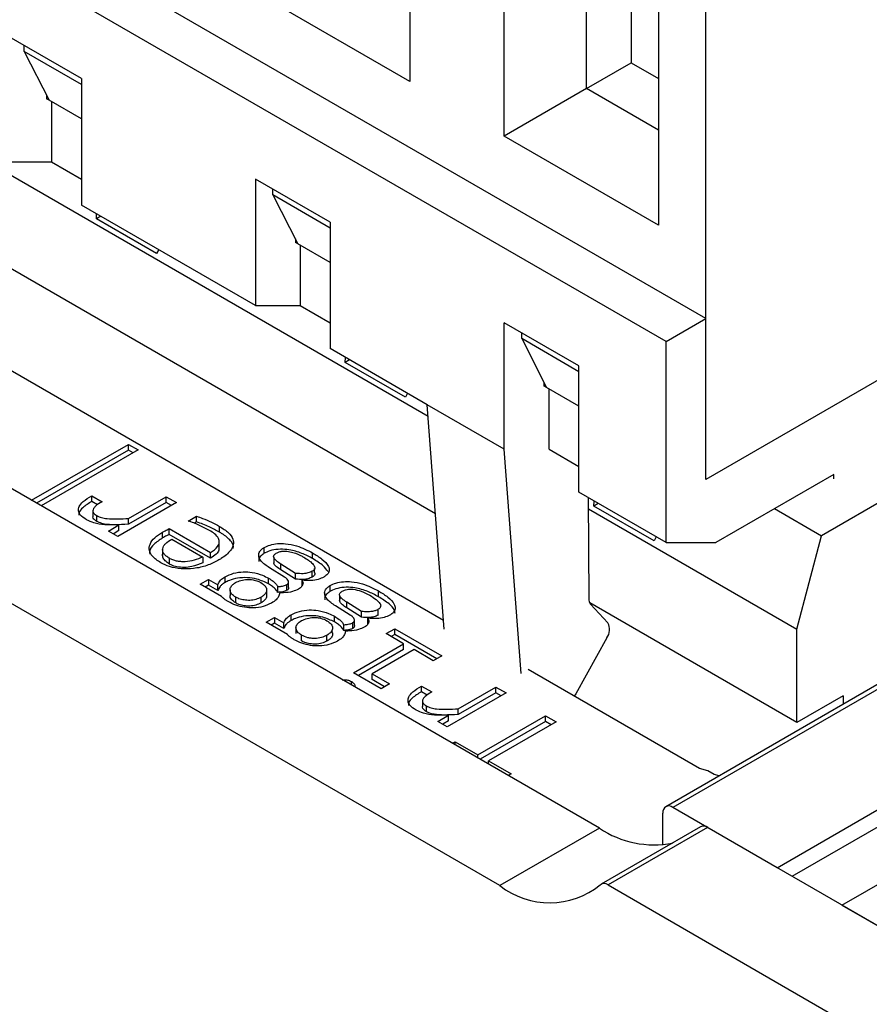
# Model space of a CAD drawing. Header units: millimetres. Extents: x 0 to 420, y 0 to 297.
# Tile 46 of 145: x 86.77 to 87.98, y 47.67 to 49.06. Entities that reach past the tile are written whole.
import ezdxf

# ---------------------------------------------------------------- set-up
doc = ezdxf.new("R2010")
doc.units = ezdxf.units.MM

msp = doc.modelspace()

# ---------------------------------------------------------------- linework, layer by layer
at = {"color": 7, "linetype": 'Continuous', "lineweight": 25}
for p, q in [((87.5935, 47.9156), (79.7057, 52.4691)), ((87.4521, 47.834), (79.5643, 52.3875)), ((91.9304, 50.3954), (87.6878, 47.9462)), ((91.9404, 50.3944), (87.6978, 47.9452)), ((87.8463, 47.8595), (92.0889, 50.3087)), ((87.8675, 47.8473), (92.0889, 50.2842)), ((87.9382, 47.8064), (92.1808, 50.2557)), ((87.7446, 48.64), (86.3304, 49.4564)), ((87.6881, 48.6073), (86.2738, 49.4237)), ((87.3239, 49.4218), (87.3239, 48.9768)), ((87.4582, 48.8992), (87.4582, 49.3442)), ((87.7446, 48.4113), (87.7446, 49.2442)), ((87.5749, 48.9666), (87.5749, 49.236)), ((87.6774, 49.2177), (87.6774, 48.7727)), ((87.6386, 49.1993), (87.6386, 49.0033)), ((87.3239, 48.9768), (87.1047, 49.1033)), ((86.8572, 48.9808), (86.7511, 49.042)), ((86.7759, 49.0196), (86.7759, 49.0278)), ((86.8572, 48.9726), (86.7759, 49.0196)), ((86.7759, 49.0196), (86.8112, 48.9502)), ((87.5749, 48.9666), (87.6386, 49.0033)), ((87.6386, 49.0033), (87.6774, 48.9808)), ((86.8572, 48.9808), (86.8572, 48.8012)), ((87.5749, 48.9666), (87.4582, 48.8992)), ((87.6774, 48.9074), (87.5749, 48.9666)), ((86.8077, 48.9571), (86.8077, 48.9522)), ((86.8112, 48.9502), (86.8077, 48.9522)), ((86.8572, 48.9236), (86.8112, 48.9502)), ((86.8148, 48.9481), (86.8148, 48.8624)), ((87.6774, 48.7727), (87.4582, 48.8992)), ((86.7511, 48.8624), (86.8148, 48.8624)), ((86.8148, 48.8624), (86.8572, 48.8379)), ((86.7327, 48.8575), (87.3499, 48.5012)), ((88.5224, 48.8604), (87.7446, 48.4113)), ((87.2108, 48.7767), (87.1047, 48.8379)), ((87.1047, 48.8379), (87.1047, 48.6583)), ((87.1294, 48.8155), (87.1294, 48.8237)), ((87.2108, 48.7685), (87.1294, 48.8155)), ((87.1294, 48.8155), (87.1648, 48.7461)), ((87.1047, 48.6583), (86.8572, 48.8012)), ((86.8784, 48.7815), (86.8788, 48.7887)), ((86.8848, 48.7852), (86.8784, 48.7815)), ((86.964, 48.7321), (86.8784, 48.7815)), ((87.2108, 48.7767), (87.2108, 48.5971)), ((87.1613, 48.753), (87.1613, 48.7481)), ((86.967, 48.7378), (86.964, 48.7321)), ((87.1648, 48.7461), (87.1613, 48.7481)), ((87.2108, 48.7195), (87.1648, 48.7461)), ((87.1683, 48.744), (87.1683, 48.6583)), ((87.3603, 48.3623), (86.7347, 48.7235)), ((87.1047, 48.6583), (87.1683, 48.6583)), ((87.1683, 48.6583), (87.2108, 48.6338)), ((88.482, 48.6619), (87.9093, 48.3312)), ((87.6881, 48.6073), (87.7446, 48.64)), ((87.7446, 48.4113), (87.7446, 48.64)), ((87.3717, 48.2108), (86.6474, 48.6289)), ((87.5643, 48.5726), (87.4582, 48.6338)), ((87.4582, 48.4542), (87.4582, 48.6338)), ((87.483, 48.6114), (87.483, 48.6196)), ((87.5643, 48.5644), (87.483, 48.6114)), ((87.483, 48.6114), (87.5183, 48.542)), ((87.3486, 48.5175), (87.2108, 48.5971)), ((87.6881, 48.3215), (87.6881, 48.6073)), ((87.232, 48.5774), (87.2324, 48.5846)), ((87.2384, 48.5811), (87.232, 48.5774)), ((87.3176, 48.528), (87.232, 48.5774)), ((87.5643, 48.393), (87.5643, 48.5726)), ((87.5148, 48.544), (87.5148, 48.5489)), ((87.5183, 48.542), (87.5148, 48.544)), ((87.5643, 48.5154), (87.5183, 48.542)), ((87.5219, 48.4542), (87.5219, 48.5399)), ((87.3206, 48.5337), (87.3176, 48.528)), ((87.4582, 48.4542), (87.3486, 48.5175)), ((87.3727, 48.1986), (87.3486, 48.5175)), ((86.7863, 48.3816), (86.924, 48.4611)), ((86.924, 48.4611), (86.9376, 48.4532)), ((86.924, 48.4529), (86.924, 48.4611)), ((86.924, 48.4529), (86.7934, 48.3775)), ((86.9376, 48.4532), (86.7999, 48.3737)), ((86.9305, 48.4491), (86.924, 48.4529)), ((87.4823, 48.1353), (87.4582, 48.4542)), ((87.5219, 48.4542), (87.5643, 48.4297)), ((87.9267, 48.4185), (87.7588, 48.3215)), ((87.9267, 48.4123), (87.9267, 48.4185)), ((86.872, 48.388), (86.8866, 48.3796)), ((86.872, 48.3799), (86.872, 48.388)), ((86.924, 48.3558), (86.9776, 48.3867)), ((86.9776, 48.3867), (86.9922, 48.3783)), ((86.9776, 48.3785), (86.9776, 48.3867)), ((87.6881, 48.3215), (87.5643, 48.393)), ((87.5776, 48.3853), (87.5784, 48.2416)), ((86.8801, 48.3752), (86.872, 48.3799)), ((86.9922, 48.3783), (86.9087, 48.3301)), ((86.9776, 48.3785), (86.924, 48.3476)), ((86.9851, 48.3742), (86.9776, 48.3785)), ((87.5855, 48.3733), (87.5859, 48.3805)), ((87.5919, 48.377), (87.5855, 48.3733)), ((87.6711, 48.3239), (87.5855, 48.3733)), ((86.8736, 48.3674), (86.8736, 48.3593)), ((86.879, 48.3516), (86.879, 48.3598)), ((87.009, 48.3521), (87.0209, 48.359)), ((87.0209, 48.3508), (87.0209, 48.359)), ((87.5777, 48.3697), (87.8739, 48.1986)), ((87.8424, 48.3698), (87.9093, 48.3312)), ((86.8955, 48.3377), (86.9105, 48.3468)), ((86.9105, 48.3387), (86.9105, 48.3468)), ((86.924, 48.3476), (86.924, 48.3558)), ((87.0209, 48.3508), (87.0178, 48.349)), ((87.0535, 48.3364), (87.0535, 48.3445)), ((86.9087, 48.3301), (86.8955, 48.3377)), ((86.9105, 48.3387), (86.9024, 48.3337)), ((86.9726, 48.3281), (86.9726, 48.3363)), ((86.982, 48.3413), (87.0407, 48.3074)), ((86.982, 48.3332), (86.982, 48.3413)), ((87.0407, 48.2992), (86.982, 48.3332)), ((87.6741, 48.3296), (87.6711, 48.3239)), ((87.8739, 48.1986), (87.9093, 48.3312)), ((86.9857, 48.3264), (87.0296, 48.301)), ((87.0532, 48.3143), (87.0532, 48.3225)), ((87.6881, 48.3215), (87.7588, 48.3215)), ((86.9726, 48.312), (86.9726, 48.3038)), ((87.0296, 48.301), (87.0296, 48.2928)), ((87.0407, 48.2992), (87.0407, 48.3074)), ((87.1171, 48.3064), (87.1171, 48.3146)), ((87.1305, 48.301), (87.1305, 48.2928)), ((87.1858, 48.2987), (87.1858, 48.3068)), ((86.9822, 48.291), (86.9822, 48.2992)), ((87.1617, 48.2778), (87.1407, 48.2908)), ((87.1407, 48.2827), (87.1407, 48.2908)), ((87.1887, 48.2871), (87.1887, 48.2872)), ((87.0614, 48.2648), (87.0614, 48.2729)), ((87.1456, 48.2726), (87.1244, 48.2857)), ((87.1617, 48.2696), (87.1407, 48.2827)), ((87.1617, 48.2696), (87.1617, 48.2778)), ((87.1852, 48.2726), (87.1852, 48.2808)), ((87.1887, 48.279), (87.1887, 48.2846)), ((87.0261, 48.2623), (87.0379, 48.2691)), ((87.0564, 48.2448), (87.0261, 48.2623)), ((87.0379, 48.261), (87.0331, 48.2582)), ((87.0379, 48.2691), (87.0512, 48.2614)), ((87.0379, 48.2691), (87.0379, 48.261)), ((87.0512, 48.2533), (87.0379, 48.261)), ((87.0512, 48.2533), (87.0512, 48.2614)), ((87.1232, 48.2628), (87.1232, 48.2709)), ((87.1363, 48.2507), (87.1363, 48.2588)), ((87.1492, 48.2537), (87.1492, 48.2619)), ((87.1515, 48.2578), (87.1515, 48.2659)), ((87.1708, 48.2599), (87.1708, 48.2681)), ((87.2108, 48.2523), (87.2108, 48.2605)), ((87.0684, 48.2545), (87.0684, 48.2464)), ((87.1205, 48.2458), (87.1205, 48.254)), ((87.2241, 48.2469), (87.2241, 48.2387)), ((87.2795, 48.2446), (87.2795, 48.2528)), ((87.0765, 48.2358), (87.0765, 48.244)), ((87.1125, 48.2357), (87.1125, 48.2438)), ((87.2393, 48.2185), (87.2181, 48.2316)), ((87.2554, 48.2237), (87.2344, 48.2367)), ((87.2344, 48.2286), (87.2344, 48.2367)), ((87.8739, 48.0658), (87.5797, 48.2357)), ((87.6054, 48.2074), (87.5809, 48.2339)), ((87.1551, 48.2107), (87.1551, 48.2189)), ((87.2554, 48.2155), (87.2344, 48.2286)), ((87.2554, 48.2155), (87.2554, 48.2237)), ((87.2789, 48.2185), (87.2789, 48.2267)), ((87.1198, 48.2082), (87.1316, 48.215)), ((87.1501, 48.1907), (87.1198, 48.2082)), ((87.1316, 48.2069), (87.1268, 48.2041)), ((87.1316, 48.215), (87.1449, 48.2073)), ((87.1316, 48.215), (87.1316, 48.2069)), ((87.1449, 48.1992), (87.1316, 48.2069)), ((87.1449, 48.1992), (87.1449, 48.2073)), ((87.2169, 48.2087), (87.2169, 48.2168)), ((87.23, 48.1966), (87.23, 48.2047)), ((87.2429, 48.1996), (87.2429, 48.2078)), ((87.2452, 48.2037), (87.2452, 48.2118)), ((87.2645, 48.2058), (87.2645, 48.214)), ((87.1621, 48.2005), (87.1621, 48.1923)), ((87.1702, 48.1817), (87.1702, 48.1899)), ((87.2062, 48.1816), (87.2062, 48.1897)), ((87.2904, 48.1921), (87.3025, 48.1991)), ((87.3152, 48.1778), (87.2904, 48.1921)), ((87.3025, 48.191), (87.2975, 48.1881)), ((87.3025, 48.1991), (87.3694, 48.1605)), ((87.3025, 48.191), (87.3025, 48.1991)), ((87.3623, 48.1564), (87.3025, 48.191)), ((87.8739, 48.0658), (87.8739, 48.1986)), ((87.2439, 48.1366), (87.3152, 48.1778)), ((87.3152, 48.1696), (87.3152, 48.1778)), ((87.6041, 48.1861), (87.5597, 48.1065)), ((87.3152, 48.1696), (87.2509, 48.1325)), ((87.3299, 48.1694), (87.2704, 48.1351)), ((87.3573, 48.1535), (87.3299, 48.1694)), ((87.3694, 48.1605), (87.3573, 48.1535)), ((87.2832, 48.1139), (87.2439, 48.1366)), ((87.2704, 48.1351), (87.2952, 48.1208)), ((87.2704, 48.1269), (87.2704, 48.1351)), ((87.7356, 48.0007), (87.4924, 48.1411)), ((87.2881, 48.1167), (87.2704, 48.1269)), ((87.2952, 48.1208), (87.2832, 48.1139)), ((87.3405, 48.1176), (87.3551, 48.1092)), ((87.3405, 48.1094), (87.3405, 48.1176)), ((87.3486, 48.1047), (87.3405, 48.1094)), ((87.4607, 48.1078), (87.3772, 48.0596)), ((87.3925, 48.0853), (87.4461, 48.1162)), ((87.4461, 48.1081), (87.3925, 48.0771)), ((87.4461, 48.1162), (87.4607, 48.1078)), ((87.4461, 48.1081), (87.4461, 48.1162)), ((87.4536, 48.1037), (87.4461, 48.1081)), ((87.5597, 48.1065), (87.5577, 48.1034)), ((87.342, 48.097), (87.342, 48.0888)), ((87.9397, 48.1038), (87.8739, 48.0658)), ((87.9397, 48.1038), (87.9397, 48.0916)), ((87.3475, 48.0812), (87.3475, 48.0894)), ((87.3925, 48.0771), (87.3925, 48.0853)), ((87.3639, 48.0673), (87.3789, 48.0764)), ((87.3772, 48.0596), (87.3639, 48.0673)), ((87.3789, 48.0682), (87.3708, 48.0633)), ((87.3789, 48.0682), (87.3789, 48.0764)), ((87.4207, 48.02), (87.5168, 48.0754)), ((87.5168, 48.0673), (87.4238, 48.0136)), ((87.5318, 48.0668), (87.4357, 48.0113)), ((87.5168, 48.0754), (87.5318, 48.0668)), ((87.5168, 48.0673), (87.5168, 48.0754)), ((87.5247, 48.0627), (87.5168, 48.0673)), ((87.3845, 48.0363), (87.3885, 48.0386)), ((87.3885, 48.0386), (87.4207, 48.02)), ((87.3885, 48.0339), (87.3885, 48.0386)), ((87.4207, 48.0153), (87.4207, 48.02)), ((87.4357, 48.0113), (87.468, 47.9927)), ((87.4357, 48.0067), (87.4357, 48.0113)), ((87.7476, 47.9973), (87.7356, 48.0007)), ((87.7566, 47.9921), (87.7476, 47.9973)), ((87.468, 47.9927), (87.4639, 47.9904)), ((87.7637, 47.99), (87.7566, 47.9921)), ((87.6836, 47.8921), (87.6836, 47.9371)), ((87.8463, 47.8595), (87.6978, 47.9452)), ((87.5935, 47.9156), (87.4521, 47.834)), ((87.7373, 47.9176), (87.5959, 47.836)), ((87.7473, 47.9166), (87.6059, 47.835)), ((88.1825, 47.6654), (87.7473, 47.9166)), ((87.6059, 47.835), (88.0411, 47.5837)), ((87.9382, 47.8064), (88.0301, 47.7534))]:
    msp.add_line(p, q, dxfattribs=at)
at = {"color": 1, "linetype": 'Continuous', "lineweight": 25}
msp.add_line((87.2411, 48.119), (87.2411, 48.124), dxfattribs=at)
at = {"color": 7, "linetype": 'Continuous', "lineweight": 25}
for centre, radius, start, end in [((87.5898, 48.2411), 0.0114, 177.1008, 219.1313), ((87.5882, 48.1978), 0.0197, 323.5104, 29.2555), ((87.6923, 47.9385), 0.00873, 50.7967, 189.214), ((87.6709, 48.0309), 0.1389, 236.1347, 281.0055), ((87.7415, 47.9088), 0.00976, 53.3459, 115.3437), ((87.5227, 47.925), 0.1152, 232.1988, 308.5769), ((87.6002, 47.8277), 0.00921, 52.1988, 128.5769)]:
    msp.add_arc(centre, radius, start, end, dxfattribs=at)
for points, knots in [([(86.8644, 48.3539), (86.861, 48.3561), (86.8554, 48.3599), (86.8525, 48.3668), (86.8537, 48.3733), (86.86, 48.3809), (86.8676, 48.3854), (86.872, 48.388)], [0, 0, 0, 0, 0.226452, 0.374477, 0.522483, 0.721767, 1, 1, 1, 1]), ([(86.872, 48.3799), (86.8674, 48.3771), (86.8599, 48.3725), (86.8538, 48.3655), (86.8535, 48.3618), (86.8534, 48.3605)], [0, 0, 0, 0, 0.511345, 0.827535, 1, 1, 1, 1]), ([(86.8866, 48.3796), (86.8832, 48.3776), (86.8782, 48.3747), (86.874, 48.3698), (86.8731, 48.3662), (86.8749, 48.3626), (86.8776, 48.3608), (86.879, 48.3598)], [0, 0, 0, 0, 0.365559, 0.529043, 0.69446, 0.83731, 1, 1, 1, 1]), ([(86.879, 48.3516), (86.8775, 48.3527), (86.8748, 48.3545), (86.8734, 48.3574), (86.8737, 48.3588), (86.8737, 48.3593)], [0, 0, 0, 0, 0.486311, 0.838245, 1, 1, 1, 1]), ([(86.879, 48.3598), (86.8811, 48.3588), (86.8854, 48.3568), (86.8957, 48.3552), (86.9087, 48.3549), (86.9189, 48.3555), (86.924, 48.3558)], [0, 0, 0, 0, 0.1725164, 0.3502263, 0.6706425, 1, 1, 1, 1]), ([(87.0209, 48.359), (87.0238, 48.358), (87.0311, 48.3554), (87.0422, 48.3507), (87.0497, 48.3466), (87.0535, 48.3445)], [0, 0, 0, 0, 0.242738, 0.619526, 1, 1, 1, 1]), ([(86.9105, 48.3468), (86.9038, 48.3466), (86.8917, 48.3463), (86.8754, 48.3487), (86.8678, 48.3523), (86.8644, 48.3539)], [0, 0, 0, 0, 0.409093, 0.73425, 1, 1, 1, 1]), ([(86.924, 48.3476), (86.9173, 48.3472), (86.906, 48.3466), (86.8917, 48.3473), (86.8833, 48.3494), (86.8801, 48.3511), (86.879, 48.3516)], [0, 0, 0, 0, 0.4268792, 0.7250171, 0.908626, 1, 1, 1, 1]), ([(87.0393, 48.3388), (87.0344, 48.3414), (87.0272, 48.3452), (87.0168, 48.3495), (87.0116, 48.3512), (87.009, 48.3521)], [0, 0, 0, 0, 0.525335, 0.762121, 1, 1, 1, 1]), ([(87.0535, 48.3364), (87.0486, 48.339), (87.0412, 48.343), (87.03, 48.3476), (87.0239, 48.3498), (87.0209, 48.3508)], [0, 0, 0, 0, 0.486096, 0.742472, 1, 1, 1, 1]), ([(87.0535, 48.3445), (87.0581, 48.3416), (87.0664, 48.3363), (87.0731, 48.327), (87.0738, 48.3182), (87.0686, 48.3084), (87.0599, 48.3012), (87.0528, 48.297), (87.0513, 48.2961)], [0, 0, 0, 0, 0.209881, 0.385665, 0.534095, 0.682101, 0.932677, 1, 1, 1, 1]), ([(86.97, 48.2929), (86.9655, 48.2959), (86.9578, 48.301), (86.953, 48.3104), (86.954, 48.3196), (86.9608, 48.3287), (86.9687, 48.3337), (86.9726, 48.3363)], [0, 0, 0, 0, 0.2383853, 0.4116617, 0.5854765, 0.7925022, 1, 1, 1, 1]), ([(86.9726, 48.3363), (86.9738, 48.3369), (86.9759, 48.3381), (86.9791, 48.3398), (86.981, 48.3408), (86.982, 48.3413)], [0, 0, 0, 0, 0.390088, 0.695016, 1, 1, 1, 1]), ([(86.982, 48.3332), (86.9807, 48.3325), (86.9785, 48.3314), (86.9754, 48.3297), (86.9735, 48.3286), (86.9726, 48.3281)], [0, 0, 0, 0, 0.390063, 0.694933, 1, 1, 1, 1]), ([(87.0407, 48.3074), (87.0446, 48.31), (87.0508, 48.3142), (87.0537, 48.3215), (87.0524, 48.328), (87.0471, 48.3339), (87.0418, 48.3372), (87.0393, 48.3388)], [0, 0, 0, 0, 0.286632, 0.452297, 0.61819, 0.822983, 1, 1, 1, 1]), ([(87.0728, 48.3133), (87.073, 48.3142), (87.0736, 48.3178), (87.0688, 48.3253), (87.0611, 48.3319), (87.0548, 48.3356), (87.0535, 48.3364)], [0, 0, 0, 0, 0.097136, 0.411878, 0.879174, 1, 1, 1, 1]), ([(86.9726, 48.3281), (86.9682, 48.3252), (86.9601, 48.3198), (86.9538, 48.3115), (86.9541, 48.3066), (86.9542, 48.305)], [0, 0, 0, 0, 0.445481, 0.819368, 1, 1, 1, 1]), ([(86.9822, 48.2992), (86.9806, 48.3002), (86.9775, 48.3022), (86.9743, 48.3056), (86.9725, 48.3092), (86.9725, 48.3129), (86.9738, 48.3166), (86.9774, 48.3214), (86.9823, 48.3244), (86.9857, 48.3264)], [0, 0, 0, 0, 0.134908, 0.257716, 0.374338, 0.491628, 0.611312, 0.732978, 1, 1, 1, 1]), ([(87.1171, 48.3146), (87.1197, 48.3158), (87.1253, 48.3185), (87.1359, 48.3204), (87.1491, 48.3202), (87.1672, 48.3164), (87.1786, 48.3106), (87.1858, 48.3068)], [0, 0, 0, 0, 0.129724, 0.276132, 0.417796, 0.631415, 1, 1, 1, 1]), ([(86.9822, 48.291), (86.98, 48.2925), (86.9757, 48.2953), (86.9726, 48.3005), (86.9722, 48.3047), (86.9735, 48.3068), (86.9737, 48.3073)], [0, 0, 0, 0, 0.326748, 0.623224, 0.920252, 1, 1, 1, 1]), ([(87.0296, 48.301), (87.0256, 48.2993), (87.0182, 48.296), (87.0069, 48.2942), (86.9984, 48.2943), (86.9924, 48.2952), (86.9869, 48.2968), (86.9838, 48.2984), (86.9822, 48.2992)], [0, 0, 0, 0, 0.281586, 0.529665, 0.649647, 0.764154, 0.879012, 1, 1, 1, 1]), ([(87.0527, 48.3143), (87.0527, 48.3131), (87.0529, 48.3099), (87.0487, 48.3045), (87.0436, 48.3012), (87.0407, 48.2992)], [0, 0, 0, 0, 0.215524, 0.552803, 1, 1, 1, 1]), ([(87.1244, 48.2857), (87.1201, 48.2887), (87.1134, 48.2933), (87.1089, 48.3011), (87.1091, 48.3072), (87.1127, 48.3118), (87.116, 48.3138), (87.1171, 48.3146)], [0, 0, 0, 0, 0.35861, 0.548818, 0.740662, 0.909106, 1, 1, 1, 1]), ([(87.1171, 48.3064), (87.115, 48.3049), (87.1108, 48.302), (87.1088, 48.2975), (87.1094, 48.295), (87.1095, 48.2944)], [0, 0, 0, 0, 0.443199, 0.85349, 1, 1, 1, 1]), ([(87.1858, 48.2987), (87.1809, 48.3013), (87.171, 48.3066), (87.1549, 48.3112), (87.1399, 48.3125), (87.1279, 48.311), (87.1206, 48.3083), (87.1175, 48.3066), (87.1171, 48.3064)], [0, 0, 0, 0, 0.257456, 0.516767, 0.675712, 0.835838, 0.978158, 1, 1, 1, 1]), ([(87.1407, 48.2908), (87.1385, 48.2923), (87.1347, 48.2949), (87.1312, 48.2986), (87.1301, 48.3016), (87.1309, 48.3039), (87.1325, 48.3055), (87.1338, 48.3063), (87.1342, 48.3065)], [0, 0, 0, 0, 0.320915, 0.565548, 0.695055, 0.825669, 0.941039, 1, 1, 1, 1]), ([(87.1342, 48.3065), (87.1355, 48.3071), (87.1383, 48.3085), (87.1435, 48.3095), (87.1504, 48.3093), (87.1601, 48.3072), (87.1678, 48.3038), (87.1725, 48.3012), (87.1732, 48.3007)], [0, 0, 0, 0, 0.112958, 0.238757, 0.361987, 0.564555, 0.926849, 1, 1, 1, 1]), ([(87.1858, 48.3068), (87.1904, 48.304), (87.1996, 48.2984), (87.2078, 48.2899), (87.21, 48.2826), (87.2083, 48.2776), (87.2048, 48.2744), (87.2025, 48.273), (87.2019, 48.2726)], [0, 0, 0, 0, 0.292546, 0.587622, 0.717578, 0.848878, 0.962496, 1, 1, 1, 1]), ([(87.0513, 48.2961), (87.0462, 48.2935), (87.036, 48.2884), (87.0176, 48.2842), (86.9991, 48.2838), (86.9824, 48.2867), (86.974, 48.2909), (86.97, 48.2929)], [0, 0, 0, 0, 0.2216131, 0.4441701, 0.6350323, 0.8261814, 1, 1, 1, 1]), ([(87.0296, 48.2928), (87.0246, 48.2907), (87.0167, 48.2874), (87.0036, 48.2858), (86.9931, 48.2867), (86.9861, 48.2889), (86.983, 48.2906), (86.9822, 48.291)], [0, 0, 0, 0, 0.347856, 0.551009, 0.755764, 0.937811, 1, 1, 1, 1]), ([(87.1407, 48.2827), (87.1386, 48.2841), (87.1348, 48.2867), (87.1312, 48.2902), (87.1307, 48.2923), (87.1306, 48.2928)], [0, 0, 0, 0, 0.485264, 0.855181, 1, 1, 1, 1]), ([(87.1732, 48.3007), (87.1778, 48.2979), (87.1843, 48.2939), (87.1888, 48.288), (87.1891, 48.2848), (87.1878, 48.2825), (87.1861, 48.2813), (87.1852, 48.2808)], [0, 0, 0, 0, 0.497736, 0.700254, 0.802778, 0.905984, 1, 1, 1, 1]), ([(87.2077, 48.2802), (87.2056, 48.283), (87.2004, 48.29), (87.1913, 48.2954), (87.1858, 48.2987)], [0, 0, 0, 0, 0.4047382, 1, 1, 1, 1]), ([(87.0512, 48.2614), (87.0519, 48.2632), (87.0533, 48.267), (87.0577, 48.2707), (87.0607, 48.2725), (87.0614, 48.2729)], [0, 0, 0, 0, 0.4228961, 0.8642805, 1, 1, 1, 1]), ([(87.0614, 48.2729), (87.0653, 48.2748), (87.0728, 48.2784), (87.0868, 48.2803), (87.1012, 48.2793), (87.1137, 48.2759), (87.1204, 48.2724), (87.1232, 48.2709)], [0, 0, 0, 0, 0.214409, 0.419396, 0.602997, 0.839647, 1, 1, 1, 1]), ([(87.1852, 48.2808), (87.1833, 48.2798), (87.1796, 48.2781), (87.1712, 48.2769), (87.1653, 48.2775), (87.1617, 48.2778)], [0, 0, 0, 0, 0.292608, 0.573035, 1, 1, 1, 1]), ([(87.1887, 48.279), (87.1888, 48.2782), (87.1891, 48.2766), (87.1878, 48.2743), (87.1861, 48.2732), (87.1852, 48.2726)], [0, 0, 0, 0, 0.341168, 0.685934, 1, 1, 1, 1]), ([(87.0614, 48.2648), (87.06, 48.2639), (87.0572, 48.2621), (87.0532, 48.2584), (87.052, 48.2553), (87.0512, 48.2533)], [0, 0, 0, 0, 0.280341, 0.533957, 1, 1, 1, 1]), ([(87.1232, 48.2628), (87.1179, 48.2653), (87.109, 48.2696), (87.0931, 48.2721), (87.0793, 48.2714), (87.0685, 48.2685), (87.0634, 48.2658), (87.0614, 48.2648)], [0, 0, 0, 0, 0.293821, 0.496933, 0.701332, 0.883481, 1, 1, 1, 1]), ([(87.0765, 48.244), (87.0743, 48.2455), (87.07, 48.2484), (87.0679, 48.2539), (87.0693, 48.2588), (87.0725, 48.2623), (87.0753, 48.264), (87.0763, 48.2647)], [0, 0, 0, 0, 0.252975, 0.492853, 0.697399, 0.881009, 1, 1, 1, 1]), ([(87.0763, 48.2647), (87.0787, 48.2658), (87.0835, 48.2681), (87.0925, 48.2695), (87.101, 48.2689), (87.1076, 48.2671), (87.1109, 48.2653), (87.1123, 48.2646)], [0, 0, 0, 0, 0.230516, 0.460292, 0.669781, 0.862015, 1, 1, 1, 1]), ([(87.1123, 48.2646), (87.1145, 48.2631), (87.1185, 48.2604), (87.1208, 48.2553), (87.1201, 48.2507), (87.117, 48.2468), (87.1139, 48.2448), (87.1125, 48.2438)], [0, 0, 0, 0, 0.250946, 0.4528421, 0.6554611, 0.8382698, 1, 1, 1, 1]), ([(87.1232, 48.2709), (87.1254, 48.2695), (87.1294, 48.267), (87.1339, 48.2629), (87.1355, 48.2602), (87.1363, 48.2588)], [0, 0, 0, 0, 0.401789, 0.696609, 1, 1, 1, 1]), ([(87.1363, 48.2507), (87.1354, 48.2522), (87.1335, 48.2552), (87.1288, 48.2593), (87.1251, 48.2616), (87.1232, 48.2628)], [0, 0, 0, 0, 0.341901, 0.667469, 1, 1, 1, 1]), ([(87.1363, 48.2588), (87.138, 48.259), (87.1417, 48.2594), (87.1463, 48.2603), (87.1485, 48.2615), (87.1492, 48.2619)], [0, 0, 0, 0, 0.35464, 0.803183, 1, 1, 1, 1]), ([(87.1492, 48.2619), (87.1498, 48.2623), (87.1509, 48.2631), (87.1517, 48.2648), (87.1514, 48.2671), (87.1495, 48.2699), (87.147, 48.2717), (87.1456, 48.2726)], [0, 0, 0, 0, 0.12976, 0.259708, 0.436283, 0.69412, 1, 1, 1, 1]), ([(87.1852, 48.2726), (87.1833, 48.2717), (87.1796, 48.2699), (87.1712, 48.2687), (87.1653, 48.2693), (87.1617, 48.2696)], [0, 0, 0, 0, 0.292608, 0.573035, 1, 1, 1, 1]), ([(87.1708, 48.2681), (87.1714, 48.2669), (87.1726, 48.2646), (87.1716, 48.2608), (87.1692, 48.2577), (87.1666, 48.2561), (87.1656, 48.2554)], [0, 0, 0, 0, 0.263564, 0.517868, 0.810753, 1, 1, 1, 1]), ([(87.2019, 48.2726), (87.1993, 48.2713), (87.194, 48.2687), (87.1828, 48.2672), (87.1751, 48.2677), (87.1708, 48.2681)], [0, 0, 0, 0, 0.303214, 0.615184, 1, 1, 1, 1]), ([(87.2181, 48.2316), (87.2138, 48.2346), (87.2071, 48.2392), (87.2026, 48.247), (87.2028, 48.2531), (87.2064, 48.2577), (87.2097, 48.2597), (87.2108, 48.2605)], [0, 0, 0, 0, 0.35861, 0.548818, 0.740662, 0.909106, 1, 1, 1, 1]), ([(87.2108, 48.2605), (87.2134, 48.2617), (87.219, 48.2644), (87.2296, 48.2663), (87.2428, 48.2661), (87.2609, 48.2623), (87.2723, 48.2565), (87.2795, 48.2528)], [0, 0, 0, 0, 0.129724, 0.276132, 0.417796, 0.631415, 1, 1, 1, 1]), ([(87.0657, 48.2376), (87.0646, 48.2383), (87.0622, 48.2398), (87.059, 48.2422), (87.0573, 48.2439), (87.0564, 48.2448)], [0, 0, 0, 0, 0.320089, 0.658243, 1, 1, 1, 1]), ([(87.0765, 48.2358), (87.0744, 48.2373), (87.0703, 48.2403), (87.0679, 48.2443), (87.0685, 48.2462), (87.0686, 48.2464)], [0, 0, 0, 0, 0.496754, 0.967789, 1, 1, 1, 1]), ([(87.1201, 48.2459), (87.1201, 48.2447), (87.12, 48.2421), (87.117, 48.2386), (87.1139, 48.2366), (87.1125, 48.2357)], [0, 0, 0, 0, 0.297762, 0.670362, 1, 1, 1, 1]), ([(87.1388, 48.2498), (87.1384, 48.2481), (87.1376, 48.2448), (87.1341, 48.2398), (87.1298, 48.2371), (87.1275, 48.2356)], [0, 0, 0, 0, 0.311465, 0.625144, 1, 1, 1, 1]), ([(87.1492, 48.2537), (87.1479, 48.2531), (87.1456, 48.2519), (87.141, 48.2512), (87.138, 48.2509), (87.1363, 48.2507)], [0, 0, 0, 0, 0.35865, 0.637537, 1, 1, 1, 1]), ([(87.1656, 48.2554), (87.163, 48.2542), (87.1568, 48.2512), (87.1469, 48.2502), (87.1406, 48.2499), (87.1388, 48.2498)], [0, 0, 0, 0, 0.343756, 0.811693, 1, 1, 1, 1]), ([(87.1514, 48.2578), (87.1515, 48.2572), (87.1516, 48.2561), (87.1506, 48.2546), (87.1496, 48.254), (87.1492, 48.2537)], [0, 0, 0, 0, 0.400916, 0.750272, 1, 1, 1, 1]), ([(87.2108, 48.2523), (87.2087, 48.2508), (87.2045, 48.2479), (87.2025, 48.2434), (87.2031, 48.2409), (87.2032, 48.2403)], [0, 0, 0, 0, 0.4431988, 0.8534896, 1, 1, 1, 1]), ([(87.2795, 48.2446), (87.2746, 48.2472), (87.2647, 48.2525), (87.2486, 48.2571), (87.2336, 48.2584), (87.2216, 48.2569), (87.2143, 48.2542), (87.2112, 48.2525), (87.2108, 48.2523)], [0, 0, 0, 0, 0.257456, 0.516767, 0.675712, 0.835838, 0.978158, 1, 1, 1, 1]), ([(87.2344, 48.2367), (87.2321, 48.2383), (87.2281, 48.241), (87.2246, 48.2448), (87.224, 48.2475), (87.2244, 48.2493), (87.2257, 48.251), (87.2271, 48.2519), (87.2279, 48.2524)], [0, 0, 0, 0, 0.341509, 0.593379, 0.696805, 0.794024, 0.892651, 1, 1, 1, 1]), ([(87.2279, 48.2524), (87.2289, 48.2529), (87.2309, 48.2539), (87.2347, 48.2549), (87.2389, 48.2554), (87.246, 48.255), (87.2562, 48.2524), (87.2631, 48.2487), (87.2669, 48.2466)], [0, 0, 0, 0, 0.086272, 0.179038, 0.273738, 0.372324, 0.649053, 1, 1, 1, 1]), ([(87.2669, 48.2466), (87.2701, 48.2447), (87.2758, 48.2412), (87.2809, 48.2363), (87.2827, 48.2328), (87.2826, 48.2305), (87.2814, 48.2283), (87.2798, 48.2272), (87.2789, 48.2267)], [0, 0, 0, 0, 0.343432, 0.613896, 0.71928, 0.813311, 0.904382, 1, 1, 1, 1]), ([(87.2795, 48.2528), (87.2841, 48.2499), (87.2933, 48.2443), (87.3015, 48.2359), (87.3037, 48.2285), (87.302, 48.2235), (87.2985, 48.2203), (87.2962, 48.2189), (87.2956, 48.2185)], [0, 0, 0, 0, 0.2925458, 0.5876215, 0.7175782, 0.8488779, 0.9624961, 1, 1, 1, 1]), ([(87.1275, 48.2356), (87.1236, 48.2338), (87.1161, 48.2301), (87.1021, 48.2282), (87.0887, 48.2292), (87.0761, 48.2323), (87.0693, 48.2358), (87.0657, 48.2376)], [0, 0, 0, 0, 0.214337, 0.419255, 0.602773, 0.794662, 1, 1, 1, 1]), ([(87.1125, 48.2438), (87.1101, 48.2427), (87.1055, 48.2405), (87.0968, 48.2391), (87.0883, 48.2397), (87.0814, 48.2414), (87.078, 48.2432), (87.0765, 48.244)], [0, 0, 0, 0, 0.222815, 0.44879, 0.653517, 0.852407, 1, 1, 1, 1]), ([(87.1125, 48.2357), (87.1101, 48.2346), (87.1055, 48.2323), (87.0968, 48.231), (87.0883, 48.2315), (87.0814, 48.2332), (87.078, 48.2351), (87.0765, 48.2358)], [0, 0, 0, 0, 0.222815, 0.44879, 0.653517, 0.852407, 1, 1, 1, 1]), ([(87.2344, 48.2286), (87.2322, 48.23), (87.2284, 48.2326), (87.2249, 48.2363), (87.2238, 48.2393), (87.2245, 48.2416), (87.2259, 48.2428), (87.2265, 48.2433)], [0, 0, 0, 0, 0.345473, 0.608828, 0.748245, 0.888855, 1, 1, 1, 1]), ([(87.3029, 48.2207), (87.3027, 48.2224), (87.3019, 48.2273), (87.2938, 48.2357), (87.2847, 48.2413), (87.2795, 48.2446)], [0, 0, 0, 0, 0.175844, 0.521419, 1, 1, 1, 1]), ([(87.1449, 48.2073), (87.1456, 48.2092), (87.147, 48.2129), (87.1514, 48.2166), (87.1544, 48.2184), (87.1551, 48.2189)], [0, 0, 0, 0, 0.422896, 0.86428, 1, 1, 1, 1]), ([(87.1551, 48.2189), (87.159, 48.2207), (87.1665, 48.2243), (87.1805, 48.2262), (87.1949, 48.2252), (87.2074, 48.2218), (87.2141, 48.2183), (87.2169, 48.2168)], [0, 0, 0, 0, 0.2144091, 0.4193957, 0.602997, 0.8396469, 1, 1, 1, 1]), ([(87.2169, 48.2087), (87.2116, 48.2112), (87.2027, 48.2155), (87.1868, 48.218), (87.173, 48.2173), (87.1622, 48.2144), (87.1571, 48.2117), (87.1551, 48.2107)], [0, 0, 0, 0, 0.2938214, 0.4969327, 0.7013319, 0.8834809, 1, 1, 1, 1]), ([(87.2429, 48.2078), (87.2435, 48.2082), (87.2446, 48.209), (87.2454, 48.2107), (87.2451, 48.213), (87.2432, 48.2158), (87.2407, 48.2176), (87.2393, 48.2185)], [0, 0, 0, 0, 0.12976, 0.259708, 0.436283, 0.69412, 1, 1, 1, 1]), ([(87.2789, 48.2267), (87.2776, 48.226), (87.2749, 48.2246), (87.2696, 48.2234), (87.2629, 48.223), (87.2581, 48.2234), (87.2554, 48.2237)], [0, 0, 0, 0, 0.213067, 0.422505, 0.675592, 1, 1, 1, 1]), ([(87.2789, 48.2185), (87.277, 48.2176), (87.2733, 48.2158), (87.2649, 48.2147), (87.259, 48.2152), (87.2554, 48.2155)], [0, 0, 0, 0, 0.292608, 0.573035, 1, 1, 1, 1]), ([(87.2956, 48.2185), (87.293, 48.2172), (87.2877, 48.2146), (87.2765, 48.2131), (87.2688, 48.2137), (87.2645, 48.214)], [0, 0, 0, 0, 0.303214, 0.615184, 1, 1, 1, 1]), ([(87.1551, 48.2107), (87.1537, 48.2098), (87.1509, 48.2081), (87.1469, 48.2043), (87.1457, 48.2012), (87.1449, 48.1992)], [0, 0, 0, 0, 0.280341, 0.533957, 1, 1, 1, 1]), ([(87.1702, 48.1899), (87.168, 48.1914), (87.1646, 48.1937), (87.1625, 48.1974), (87.162, 48.2002), (87.1624, 48.203), (87.1644, 48.2068), (87.1677, 48.209), (87.17, 48.2106)], [0, 0, 0, 0, 0.257204, 0.37739, 0.498249, 0.619884, 0.740615, 1, 1, 1, 1]), ([(87.17, 48.2106), (87.1726, 48.2118), (87.1776, 48.2142), (87.1858, 48.2152), (87.1923, 48.215), (87.1991, 48.2139), (87.2032, 48.2119), (87.206, 48.2105)], [0, 0, 0, 0, 0.242701, 0.480249, 0.607382, 0.732635, 1, 1, 1, 1]), ([(87.206, 48.2105), (87.2083, 48.209), (87.2116, 48.2067), (87.2137, 48.203), (87.2143, 48.2002), (87.2139, 48.1974), (87.2118, 48.1936), (87.2085, 48.1913), (87.2062, 48.1897)], [0, 0, 0, 0, 0.258049, 0.378026, 0.498266, 0.619273, 0.739785, 1, 1, 1, 1]), ([(87.2169, 48.2168), (87.2191, 48.2154), (87.2231, 48.2129), (87.2276, 48.2088), (87.2292, 48.2061), (87.23, 48.2047)], [0, 0, 0, 0, 0.401789, 0.696609, 1, 1, 1, 1]), ([(87.23, 48.1966), (87.2291, 48.1981), (87.2272, 48.2012), (87.2225, 48.2052), (87.2188, 48.2075), (87.2169, 48.2087)], [0, 0, 0, 0, 0.341901, 0.667469, 1, 1, 1, 1]), ([(87.23, 48.2047), (87.2317, 48.2049), (87.2354, 48.2053), (87.24, 48.2062), (87.2422, 48.2074), (87.2429, 48.2078)], [0, 0, 0, 0, 0.35464, 0.803183, 1, 1, 1, 1]), ([(87.2451, 48.2037), (87.2452, 48.2031), (87.2453, 48.202), (87.2443, 48.2006), (87.2433, 48.1999), (87.2429, 48.1996)], [0, 0, 0, 0, 0.400916, 0.750272, 1, 1, 1, 1]), ([(87.2645, 48.214), (87.2651, 48.2128), (87.2663, 48.2105), (87.2653, 48.2067), (87.2629, 48.2036), (87.2603, 48.202), (87.2593, 48.2013)], [0, 0, 0, 0, 0.263564, 0.517868, 0.810753, 1, 1, 1, 1]), ([(87.1594, 48.1835), (87.1583, 48.1842), (87.1559, 48.1857), (87.1527, 48.1881), (87.151, 48.1898), (87.1501, 48.1907)], [0, 0, 0, 0, 0.320089, 0.658243, 1, 1, 1, 1]), ([(87.2062, 48.1897), (87.2037, 48.1886), (87.1987, 48.1862), (87.1905, 48.1851), (87.1839, 48.1854), (87.1771, 48.1866), (87.173, 48.1886), (87.1702, 48.1899)], [0, 0, 0, 0, 0.239621, 0.476002, 0.605403, 0.732202, 1, 1, 1, 1]), ([(87.2128, 48.1957), (87.2133, 48.1948), (87.2147, 48.1925), (87.2138, 48.1884), (87.2107, 48.1845), (87.2076, 48.1825), (87.2062, 48.1816)], [0, 0, 0, 0, 0.176152, 0.481233, 0.756485, 1, 1, 1, 1]), ([(87.2325, 48.1957), (87.2321, 48.194), (87.2313, 48.1907), (87.2278, 48.1857), (87.2235, 48.183), (87.2212, 48.1815)], [0, 0, 0, 0, 0.311465, 0.625144, 1, 1, 1, 1]), ([(87.2429, 48.1996), (87.2416, 48.199), (87.2393, 48.1978), (87.2346, 48.1971), (87.2317, 48.1968), (87.23, 48.1966)], [0, 0, 0, 0, 0.35865, 0.637537, 1, 1, 1, 1]), ([(87.2593, 48.2013), (87.2567, 48.2001), (87.2505, 48.1972), (87.2406, 48.1961), (87.2343, 48.1958), (87.2325, 48.1957)], [0, 0, 0, 0, 0.343756, 0.811693, 1, 1, 1, 1]), ([(87.2212, 48.1815), (87.2173, 48.1797), (87.2098, 48.176), (87.1958, 48.1741), (87.1824, 48.1751), (87.1698, 48.1782), (87.163, 48.1817), (87.1594, 48.1835)], [0, 0, 0, 0, 0.214337, 0.419255, 0.602773, 0.794662, 1, 1, 1, 1]), ([(87.2062, 48.1816), (87.2038, 48.1805), (87.1992, 48.1783), (87.1905, 48.1769), (87.182, 48.1774), (87.1751, 48.1792), (87.1717, 48.181), (87.1702, 48.1817)], [0, 0, 0, 0, 0.222815, 0.44879, 0.653517, 0.852407, 1, 1, 1, 1]), ([(87.2279, 48.1267), (87.2296, 48.1267), (87.2332, 48.1268), (87.2378, 48.1257), (87.2401, 48.1245), (87.2411, 48.124)], [0, 0, 0, 0, 0.358541, 0.728656, 1, 1, 1, 1]), ([(87.2411, 48.124), (87.2422, 48.1233), (87.2445, 48.1217), (87.246, 48.1189), (87.2457, 48.1172), (87.2456, 48.1164)], [0, 0, 0, 0, 0.352, 0.738462, 1, 1, 1, 1]), ([(87.3329, 48.0834), (87.3295, 48.0857), (87.3238, 48.0895), (87.321, 48.0963), (87.3221, 48.1029), (87.3284, 48.1104), (87.336, 48.115), (87.3405, 48.1176)], [0, 0, 0, 0, 0.226452, 0.374477, 0.522483, 0.721767, 1, 1, 1, 1]), ([(87.3405, 48.1094), (87.3358, 48.1066), (87.3283, 48.1021), (87.3222, 48.0951), (87.322, 48.0914), (87.3219, 48.09)], [0, 0, 0, 0, 0.511345, 0.827535, 1, 1, 1, 1]), ([(87.3551, 48.1092), (87.3516, 48.1071), (87.3467, 48.1042), (87.3424, 48.0994), (87.3416, 48.0957), (87.3434, 48.0921), (87.3461, 48.0903), (87.3475, 48.0894)], [0, 0, 0, 0, 0.3655593, 0.5290431, 0.6944601, 0.8373105, 1, 1, 1, 1]), ([(87.3789, 48.0764), (87.3722, 48.0762), (87.3602, 48.0758), (87.3439, 48.0783), (87.3363, 48.0818), (87.3329, 48.0834)], [0, 0, 0, 0, 0.409093, 0.73425, 1, 1, 1, 1]), ([(87.3475, 48.0812), (87.3459, 48.0823), (87.3433, 48.0841), (87.3418, 48.0869), (87.3421, 48.0884), (87.3422, 48.0888)], [0, 0, 0, 0, 0.486311, 0.838245, 1, 1, 1, 1]), ([(87.3475, 48.0894), (87.3496, 48.0884), (87.3539, 48.0863), (87.3642, 48.0847), (87.3772, 48.0844), (87.3874, 48.085), (87.3925, 48.0853)], [0, 0, 0, 0, 0.172516, 0.350226, 0.670642, 1, 1, 1, 1]), ([(87.3925, 48.0771), (87.3858, 48.0768), (87.3745, 48.0762), (87.3602, 48.0769), (87.3518, 48.079), (87.3486, 48.0806), (87.3475, 48.0812)], [0, 0, 0, 0, 0.426879, 0.725017, 0.908626, 1, 1, 1, 1])]:
    msp.add_open_spline(points, degree=3, knots=knots, dxfattribs=at)

doc.saveas('drawing.dxf')
